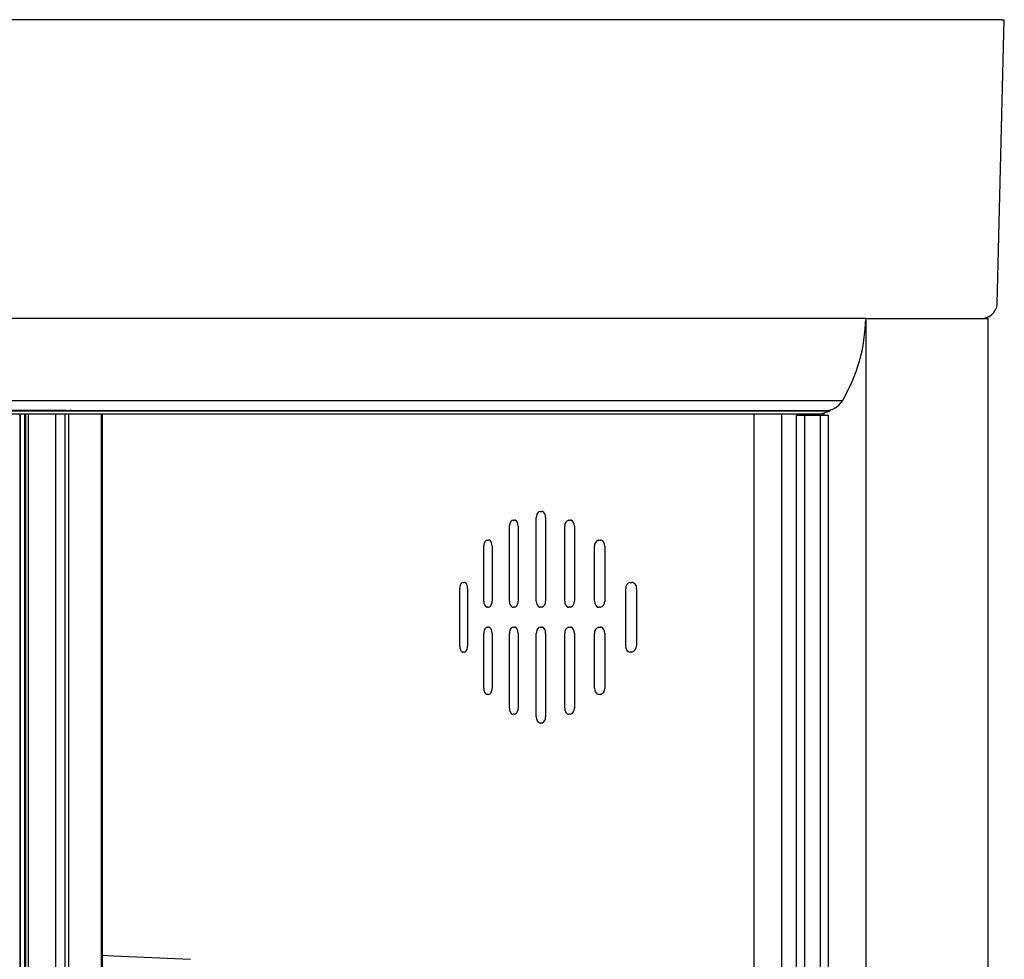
# Model space of a CAD drawing. Header units: millimetres. Extents: x 2845.84 to 2846.96, y 2905.71 to 2908.01.
# Tile 33 of 33: x 2846.57 to 2846.96, y 2907.64 to 2908.01. Entities that reach past the tile are written whole.
import ezdxf

# ---------------------------------------------------------------- set-up
doc = ezdxf.new("R2010")
doc.units = ezdxf.units.MM
doc.layers.add('SANINDUSA', color=3, linetype='Continuous')

msp = doc.modelspace()

# ---------------------------------------------------------------- linework, layer by layer
at = {"layer": 'SANINDUSA', "linetype": 'Continuous'}
for p, q in [((2846.914266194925, 2908.014336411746), (2845.885516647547, 2908.014336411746)), ((2846.929277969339, 2908.014336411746), (2846.914266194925, 2908.014336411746)), ((2846.960774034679, 2908.014336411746), (2846.929277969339, 2908.014336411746)), ((2846.959128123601, 2907.900202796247), (2846.961945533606, 2908.014336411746)), ((2846.960774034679, 2908.014336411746), (2846.961945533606, 2908.014336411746)), ((2846.906269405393, 2907.894336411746), (2846.288338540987, 2907.894336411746)), ((2846.906251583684, 2907.893566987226), (2846.906251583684, 2905.915105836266)), ((2846.906269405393, 2907.894336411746), (2846.906647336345, 2907.894336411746)), ((2846.906647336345, 2907.894336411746), (2846.923933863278, 2907.894336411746)), ((2846.923933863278, 2907.894336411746), (2846.952685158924, 2907.894336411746)), ((2846.952685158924, 2907.894336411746), (2846.955418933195, 2907.894336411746)), ((2846.955418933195, 2905.914336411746), (2846.955418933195, 2907.894336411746)), ((2846.896873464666, 2907.861245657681), (2845.903775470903, 2907.861245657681)), ((2846.585135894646, 2907.857336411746), (2846.043722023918, 2907.857337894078)), ((2846.043722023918, 2907.857181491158), (2846.892044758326, 2907.857181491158)), ((2846.566402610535, 2907.857336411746), (2846.566402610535, 2907.857181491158)), ((2846.566592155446, 2907.857336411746), (2846.566592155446, 2907.857181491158)), ((2846.568302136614, 2907.857336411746), (2846.568302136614, 2907.857181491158)), ((2846.568472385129, 2907.857336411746), (2846.568472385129, 2907.857181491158)), ((2846.568479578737, 2907.857336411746), (2846.568479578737, 2907.857181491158)), ((2846.568669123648, 2907.857336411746), (2846.568669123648, 2907.857181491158)), ((2846.569718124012, 2907.857336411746), (2846.569718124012, 2907.857181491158)), ((2846.569748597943, 2907.857336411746), (2846.569748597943, 2907.857181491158)), ((2846.580607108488, 2907.857336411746), (2846.58101622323, 2907.857336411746)), ((2846.580782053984, 2907.857336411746), (2846.580782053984, 2907.857181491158)), ((2846.584563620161, 2907.857336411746), (2846.584563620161, 2907.857181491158)), ((2846.58501558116, 2907.857336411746), (2846.585993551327, 2907.857336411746)), ((2846.585993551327, 2907.857336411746), (2846.585993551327, 2907.857181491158)), ((2846.585993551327, 2907.857336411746), (2846.586491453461, 2907.857336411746)), ((2846.587142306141, 2907.857337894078), (2846.58644615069, 2907.857337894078)), ((2846.587142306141, 2907.857337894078), (2846.892044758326, 2907.857337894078)), ((2846.888312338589, 2907.855976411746), (2846.892044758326, 2907.857181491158)), ((2846.892044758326, 2907.857181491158), (2846.892044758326, 2907.857337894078)), ((2845.91152162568, 2907.855976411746), (2846.59957667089, 2907.855976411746)), ((2846.566402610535, 2907.855976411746), (2846.566402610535, 2905.952696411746)), ((2846.566592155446, 2907.855976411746), (2846.566592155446, 2905.952696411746)), ((2846.568302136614, 2907.855976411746), (2846.568302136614, 2905.952696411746)), ((2846.568472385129, 2907.855976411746), (2846.568472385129, 2905.952696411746)), ((2846.568479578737, 2907.855976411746), (2846.568479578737, 2905.952696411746)), ((2846.568669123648, 2907.855976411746), (2846.568669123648, 2905.952696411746)), ((2846.569718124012, 2907.855976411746), (2846.569718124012, 2905.952696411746)), ((2846.569748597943, 2907.855976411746), (2846.569748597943, 2905.952696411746)), ((2846.580782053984, 2907.855976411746), (2846.580782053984, 2905.952696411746)), ((2846.584563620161, 2907.855976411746), (2846.584563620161, 2905.952696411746)), ((2846.585993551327, 2907.855976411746), (2846.585993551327, 2905.952696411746)), ((2846.599080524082, 2907.856045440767), (2846.599080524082, 2905.952614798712)), ((2846.59957667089, 2905.952696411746), (2846.59957667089, 2907.855976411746)), ((2846.59957667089, 2907.855976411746), (2846.888312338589, 2907.855976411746)), ((2846.861494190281, 2905.952696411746), (2846.861494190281, 2907.855976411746)), ((2846.872485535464, 2907.855976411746), (2846.872485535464, 2905.952696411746)), ((2846.878482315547, 2905.952696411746), (2846.878482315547, 2907.855476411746)), ((2846.878482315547, 2907.855476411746), (2846.881557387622, 2907.855476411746)), ((2846.880435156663, 2907.855476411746), (2846.880435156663, 2907.855976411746)), ((2846.880963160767, 2907.855976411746), (2846.880963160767, 2907.855476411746)), ((2846.881020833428, 2907.855976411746), (2846.881020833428, 2907.855476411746)), ((2846.881471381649, 2907.855976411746), (2846.881471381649, 2907.855476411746)), ((2846.881557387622, 2907.855476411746), (2846.881829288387, 2907.855476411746)), ((2846.881829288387, 2907.855476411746), (2846.882452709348, 2907.855476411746)), ((2846.881829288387, 2905.952696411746), (2846.881829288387, 2907.855476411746)), ((2846.882452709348, 2907.855476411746), (2846.887818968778, 2907.855476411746)), ((2846.887818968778, 2907.855476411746), (2846.888069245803, 2907.855476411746)), ((2846.888069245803, 2907.855476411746), (2846.891262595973, 2907.855476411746)), ((2846.888069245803, 2905.952704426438), (2846.888069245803, 2907.855476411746)), ((2846.888949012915, 2907.856181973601), (2846.888949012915, 2907.855476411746)), ((2846.889420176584, 2907.856334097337), (2846.889420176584, 2907.855476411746)), ((2846.891262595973, 2905.952376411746), (2846.891262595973, 2907.855476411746)), ((2846.891262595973, 2907.855476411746), (2846.891274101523, 2907.855476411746)), ((2846.891274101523, 2905.952376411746), (2846.891274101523, 2907.855476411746)), ((2846.773928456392, 2907.780836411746), (2846.773928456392, 2907.814336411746)), ((2846.775478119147, 2907.816836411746), (2846.776101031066, 2907.816836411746)), ((2846.777665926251, 2907.814336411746), (2846.777665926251, 2907.780836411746)), ((2846.763092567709, 2907.780836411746), (2846.763092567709, 2907.810836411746)), ((2846.764563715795, 2907.813336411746), (2846.76515523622, 2907.813336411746)), ((2846.766641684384, 2907.810836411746), (2846.766641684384, 2907.780836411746)), ((2846.785328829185, 2907.780836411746), (2846.785328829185, 2907.810836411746)), ((2846.78695681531, 2907.813336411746), (2846.787611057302, 2907.813336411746)), ((2846.789254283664, 2907.810836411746), (2846.789254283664, 2907.780836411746)), ((2846.752824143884, 2907.780836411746), (2846.752824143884, 2907.802836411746)), ((2846.754216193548, 2907.805336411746), (2846.754776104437, 2907.805336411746)), ((2846.75618359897, 2907.802836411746), (2846.75618359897, 2907.780836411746)), ((2846.797293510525, 2907.780836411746), (2846.797293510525, 2907.802836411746)), ((2846.799000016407, 2907.805336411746), (2846.799685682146, 2907.805336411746)), ((2846.801407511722, 2907.802836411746), (2846.801407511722, 2907.780836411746)), ((2846.743129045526, 2907.762836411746), (2846.743129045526, 2907.785836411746)), ((2846.744441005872, 2907.788336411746), (2846.744968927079, 2907.788336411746)), ((2846.746296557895, 2907.785836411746), (2846.746296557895, 2907.762836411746)), ((2846.809825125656, 2907.762836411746), (2846.809825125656, 2907.785836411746)), ((2846.811610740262, 2907.788336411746), (2846.812328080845, 2907.788336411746)), ((2846.814129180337, 2907.785836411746), (2846.814129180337, 2907.762836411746)), ((2846.754776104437, 2907.778336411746), (2846.754216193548, 2907.778336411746)), ((2846.76515523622, 2907.778336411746), (2846.764563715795, 2907.778336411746)), ((2846.776101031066, 2907.778336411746), (2846.775478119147, 2907.778336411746)), ((2846.787611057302, 2907.778336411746), (2846.78695681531, 2907.778336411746)), ((2846.799685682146, 2907.778336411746), (2846.799000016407, 2907.778336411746)), ((2846.754216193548, 2907.770336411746), (2846.754776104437, 2907.770336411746)), ((2846.764563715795, 2907.770336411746), (2846.76515523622, 2907.770336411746)), ((2846.775478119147, 2907.770336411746), (2846.776101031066, 2907.770336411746)), ((2846.78695681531, 2907.770336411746), (2846.787611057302, 2907.770336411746)), ((2846.799000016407, 2907.770336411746), (2846.799685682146, 2907.770336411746)), ((2846.752824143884, 2907.745836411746), (2846.752824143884, 2907.767836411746)), ((2846.75618359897, 2907.767836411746), (2846.75618359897, 2907.745836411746)), ((2846.763092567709, 2907.737836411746), (2846.763092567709, 2907.767836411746)), ((2846.766641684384, 2907.767836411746), (2846.766641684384, 2907.737836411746)), ((2846.773928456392, 2907.734336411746), (2846.773928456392, 2907.767836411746)), ((2846.777665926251, 2907.767836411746), (2846.777665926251, 2907.734336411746)), ((2846.785328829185, 2907.737836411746), (2846.785328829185, 2907.767836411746)), ((2846.789254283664, 2907.767836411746), (2846.789254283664, 2907.737836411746)), ((2846.797293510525, 2907.745836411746), (2846.797293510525, 2907.767836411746)), ((2846.801407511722, 2907.767836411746), (2846.801407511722, 2907.745836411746)), ((2846.744968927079, 2907.760336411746), (2846.744441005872, 2907.760336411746)), ((2846.812328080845, 2907.760336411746), (2846.811610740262, 2907.760336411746)), ((2846.754776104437, 2907.743336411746), (2846.754216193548, 2907.743336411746)), ((2846.799685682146, 2907.743336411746), (2846.799000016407, 2907.743336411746)), ((2846.76515523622, 2907.735336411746), (2846.764563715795, 2907.735336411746)), ((2846.787611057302, 2907.735336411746), (2846.78695681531, 2907.735336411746)), ((2846.776101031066, 2907.731836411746), (2846.775478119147, 2907.731836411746))]:
    msp.add_line(p, q, dxfattribs=at)
at = {"layer": 'SANINDUSA', "linetype": 'Continuous', "flags": 128}
for points in [[(2846.881800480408, 2907.855976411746), (2846.88184647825, 2907.855967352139), (2846.881893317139, 2907.855969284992), (2846.881922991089, 2907.855976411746)], [(2846.775478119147, 2907.816836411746), (2846.774963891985, 2907.816695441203), (2846.774508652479, 2907.816288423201), (2846.774163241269, 2907.815661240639), (2846.773966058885, 2907.814884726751), (2846.773928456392, 2907.814336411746)], [(2846.777665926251, 2907.814336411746), (2846.777577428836, 2907.815163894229), (2846.77732211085, 2907.815898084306), (2846.776929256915, 2907.816456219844), (2846.776443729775, 2907.816775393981), (2846.776101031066, 2907.816836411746)], [(2846.764563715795, 2907.813336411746), (2846.764074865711, 2907.813195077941), (2846.763642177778, 2907.812786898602), (2846.763314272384, 2907.81215811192), (2846.763127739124, 2907.811380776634), (2846.763092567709, 2907.810836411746)], [(2846.766641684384, 2907.810836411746), (2846.766557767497, 2907.811663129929), (2846.766315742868, 2907.812396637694), (2846.765943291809, 2907.812954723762), (2846.765482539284, 2907.813274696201), (2846.76515523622, 2907.813336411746)], [(2846.789254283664, 2907.810836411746), (2846.789161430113, 2907.811663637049), (2846.788893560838, 2907.812397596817), (2846.788481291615, 2907.812955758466), (2846.787971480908, 2907.813275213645), (2846.787611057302, 2907.813336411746)], [(2846.754216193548, 2907.805336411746), (2846.753752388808, 2907.805194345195), (2846.75334196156, 2907.80478377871), (2846.753031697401, 2907.804151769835), (2846.752856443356, 2907.8033728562), (2846.752824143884, 2907.802836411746)], [(2846.75618359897, 2907.802836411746), (2846.756104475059, 2907.803661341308), (2846.75587643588, 2907.804393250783), (2846.755525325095, 2907.804951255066), (2846.755089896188, 2907.805273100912), (2846.754776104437, 2907.805336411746)], [(2846.801407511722, 2907.802836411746), (2846.801310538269, 2907.803662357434), (2846.801030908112, 2907.804395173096), (2846.800600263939, 2907.804953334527), (2846.800066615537, 2907.805274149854), (2846.799685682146, 2907.805336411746)], [(2846.744441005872, 2907.788336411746), (2846.744002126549, 2907.788193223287), (2846.743613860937, 2907.787778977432), (2846.743321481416, 2907.787142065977), (2846.743158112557, 2907.78636082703), (2846.743129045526, 2907.785836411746)], [(2846.746296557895, 2907.785836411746), (2846.746222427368, 2907.786658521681), (2846.746009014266, 2907.787387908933), (2846.745680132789, 2907.787945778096), (2846.745270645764, 2907.788270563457), (2846.744968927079, 2907.788336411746)], [(2846.752824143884, 2907.780836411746), (2846.752901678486, 2907.780012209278), (2846.753125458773, 2907.779280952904), (2846.753471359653, 2907.778722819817), (2846.753902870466, 2907.778400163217), (2846.754216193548, 2907.778336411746)], [(2846.754776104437, 2907.778336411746), (2846.755242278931, 2907.778478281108), (2846.755656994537, 2907.778888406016), (2846.755971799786, 2907.779519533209), (2846.756150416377, 2907.780297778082), (2846.75618359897, 2907.780836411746)], [(2846.763092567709, 2907.780836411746), (2846.763174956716, 2907.78001011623), (2846.763412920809, 2907.77927698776), (2846.763780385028, 2907.778718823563), (2846.764237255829, 2907.778398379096), (2846.764563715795, 2907.778336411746)], [(2846.76515523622, 2907.778336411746), (2846.765646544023, 2907.77847763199), (2846.766083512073, 2907.778885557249), (2846.766415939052, 2907.779513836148), (2846.766605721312, 2907.780290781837), (2846.766641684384, 2907.780836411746)], [(2846.773928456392, 2907.780836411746), (2846.774015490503, 2907.780009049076), (2846.774266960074, 2907.779274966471), (2846.774655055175, 2907.778716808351), (2846.775136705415, 2907.778397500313), (2846.775478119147, 2907.778336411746)], [(2846.785328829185, 2907.780836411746), (2846.785420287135, 2907.780009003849), (2846.785684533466, 2907.779274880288), (2846.786092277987, 2907.778716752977), (2846.786598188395, 2907.778397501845), (2846.78695681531, 2907.778336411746)], [(2846.797293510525, 2907.780836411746), (2846.797389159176, 2907.780009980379), (2846.797665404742, 2907.779276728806), (2846.798091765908, 2907.778718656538), (2846.79862146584, 2907.778398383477), (2846.799000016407, 2907.778336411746)], [(2846.754216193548, 2907.770336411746), (2846.753752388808, 2907.770194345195), (2846.75334196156, 2907.76978377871), (2846.753031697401, 2907.769151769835), (2846.752856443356, 2907.7683728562), (2846.752824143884, 2907.767836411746)], [(2846.75618359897, 2907.767836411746), (2846.756104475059, 2907.768661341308), (2846.75587643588, 2907.769393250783), (2846.755525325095, 2907.769951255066), (2846.755089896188, 2907.770273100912), (2846.754776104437, 2907.770336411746)], [(2846.764563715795, 2907.770336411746), (2846.764074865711, 2907.770195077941), (2846.763642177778, 2907.769786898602), (2846.763314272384, 2907.76915811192), (2846.763127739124, 2907.768380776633), (2846.763092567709, 2907.767836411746)], [(2846.766641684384, 2907.767836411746), (2846.766557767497, 2907.768663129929), (2846.766315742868, 2907.769396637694), (2846.765943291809, 2907.769954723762), (2846.765482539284, 2907.7702746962), (2846.76515523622, 2907.770336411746)], [(2846.775478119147, 2907.770336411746), (2846.774963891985, 2907.770195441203), (2846.774508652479, 2907.769788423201), (2846.774163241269, 2907.769161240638), (2846.773966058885, 2907.768384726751), (2846.773928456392, 2907.767836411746)], [(2846.777665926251, 2907.767836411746), (2846.777577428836, 2907.76866389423), (2846.77732211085, 2907.769398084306), (2846.776929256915, 2907.769956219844), (2846.776443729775, 2907.770275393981), (2846.776101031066, 2907.770336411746)], [(2846.789254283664, 2907.767836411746), (2846.789161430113, 2907.768663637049), (2846.788893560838, 2907.769397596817), (2846.788481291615, 2907.769955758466), (2846.787971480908, 2907.770275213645), (2846.787611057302, 2907.770336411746)], [(2846.801407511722, 2907.767836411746), (2846.801310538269, 2907.768662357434), (2846.801030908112, 2907.769395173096), (2846.800600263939, 2907.769953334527), (2846.800066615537, 2907.770274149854), (2846.799685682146, 2907.770336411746)], [(2846.743129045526, 2907.762836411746), (2846.743201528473, 2907.762015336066), (2846.743410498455, 2907.761286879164), (2846.743733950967, 2907.76072883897), (2846.744139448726, 2907.760402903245), (2846.744441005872, 2907.760336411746)], [(2846.744968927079, 2907.760336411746), (2846.745410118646, 2907.760479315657), (2846.745802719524, 2907.760892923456), (2846.746099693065, 2907.761528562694), (2846.746266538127, 2907.762308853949), (2846.746296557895, 2907.762836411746)], [(2846.752824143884, 2907.745836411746), (2846.752901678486, 2907.745012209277), (2846.753125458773, 2907.744280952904), (2846.753471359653, 2907.743722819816), (2846.753902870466, 2907.743400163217), (2846.754216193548, 2907.743336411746)], [(2846.754776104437, 2907.743336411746), (2846.755242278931, 2907.743478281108), (2846.755656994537, 2907.743888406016), (2846.755971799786, 2907.744519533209), (2846.756150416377, 2907.745297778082), (2846.75618359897, 2907.745836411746)], [(2846.797293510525, 2907.745836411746), (2846.797389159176, 2907.745009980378), (2846.797665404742, 2907.744276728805), (2846.798091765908, 2907.743718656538), (2846.79862146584, 2907.743398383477), (2846.799000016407, 2907.743336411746)], [(2846.763092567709, 2907.737836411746), (2846.763174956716, 2907.73701011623), (2846.763412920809, 2907.73627698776), (2846.763780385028, 2907.735718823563), (2846.764237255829, 2907.735398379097), (2846.764563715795, 2907.735336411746)], [(2846.76515523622, 2907.735336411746), (2846.765646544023, 2907.73547763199), (2846.766083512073, 2907.735885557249), (2846.766415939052, 2907.736513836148), (2846.766605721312, 2907.737290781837), (2846.766641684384, 2907.737836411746)], [(2846.773928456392, 2907.734336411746), (2846.774015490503, 2907.733509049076), (2846.774266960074, 2907.732774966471), (2846.774655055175, 2907.732216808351), (2846.775136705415, 2907.731897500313), (2846.775478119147, 2907.731836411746)], [(2846.785328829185, 2907.737836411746), (2846.785420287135, 2907.737009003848), (2846.785684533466, 2907.736274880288), (2846.786092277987, 2907.735716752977), (2846.786598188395, 2907.735397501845), (2846.78695681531, 2907.735336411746)], [(2846.59957667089, 2907.638529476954), (2846.604093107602, 2907.638352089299), (2846.634969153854, 2907.636939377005)]]:
    msp.add_lwpolyline(points, dxfattribs=at)
at = {"layer": 'SANINDUSA', "linetype": 'Continuous'}
for centre, radius, start, end in [((2846.952756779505, 2907.900711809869), 0.006391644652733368, 265.9139501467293, 355.4322792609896), ((2846.839196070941, 2907.895502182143), 0.06708346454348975, 329.2925134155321, 359.0042689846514), ((2846.890007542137, 2907.865320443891), 0.007984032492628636, 270.016921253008, 329.3117256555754), ((2846.787683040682, 2907.81108343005), 0.002367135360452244, 107.8661900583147, 185.9899066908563), ((2846.799643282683, 2907.803064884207), 0.002360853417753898, 105.8114138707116, 185.5535119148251), ((2846.812176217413, 2907.786044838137), 0.002360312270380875, 103.8615913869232, 185.0660784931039), ((2846.812037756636, 2907.786228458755), 0.002127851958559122, 349.3828572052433, 82.15810124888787), ((2846.775298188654, 2907.780578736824), 0.00238171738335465, 289.6994065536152, 6.210912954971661), ((2846.786896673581, 2907.780596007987), 0.002369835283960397, 287.5446350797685, 5.822284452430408), ((2846.799053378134, 2907.780614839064), 0.002364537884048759, 285.5102785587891, 5.376878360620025), ((2846.787683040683, 2907.768083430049), 0.002367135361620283, 107.8661900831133, 185.9899066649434), ((2846.799643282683, 2907.768064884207), 0.002360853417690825, 105.8114138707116, 185.5535119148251), ((2846.81190326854, 2907.762433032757), 0.002116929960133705, 169.0151722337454, 262.0571578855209), ((2846.811772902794, 2907.762635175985), 0.002364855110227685, 283.577592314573, 4.88144924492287), ((2846.799053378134, 2907.745614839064), 0.002364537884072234, 285.5102785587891, 5.376878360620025), ((2846.775298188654, 2907.734078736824), 0.002381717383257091, 289.6994065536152, 6.210912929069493), ((2846.786896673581, 2907.737596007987), 0.002369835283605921, 287.5446350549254, 5.822284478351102)]:
    msp.add_arc(centre, radius, start, end, dxfattribs=at)

doc.saveas('drawing.dxf')
